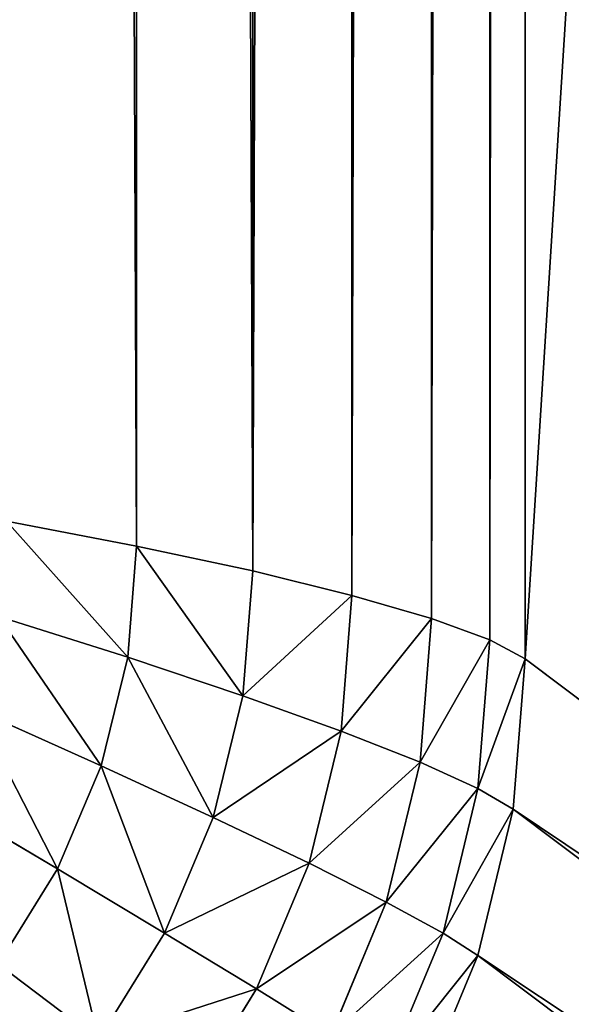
# Model space of a CAD drawing. Header units: centimetres. Extents: x -20.5 to 20.5, y -20.5 to 20.5.
# Tile 35 of 256: x 14.954 to 15.36, y -15.26 to -14.536. Entities that reach past the tile are written whole.
import ezdxf

# ---------------------------------------------------------------- set-up
doc = ezdxf.new("R2010")
doc.units = ezdxf.units.CM
doc.header["$LTSCALE"] = 2.54
doc.layers.get('0').update_dxf_attribs({"true_color": 0xff5454})

# ---------------------------------------------------------------- blocks, each defined once
blk = doc.blocks.new('Grupuj#1')
at = {"color": 7, "true_color": 0xfdfdfd}
for p, q in [((35.82572, 27.10609, 3.7), (35.82572, 5.49391, 3.7)), ((35.82572, 27.10609, 3.7), (35.82572, 5.49391, 3.7)), ((35.7997, 27.09208, 3.5905), (35.7997, 5.50792, 3.5905)), ((35.7997, 27.09208, 3.5905), (35.7997, 5.50792, 3.5905)), ((35.75687, 27.07637, 3.48369), (35.75687, 5.52363, 3.48369)), ((35.75687, 27.07637, 3.48369), (35.75687, 5.52363, 3.48369)), ((35.69828, 27.05934, 3.38221), (35.69828, 5.54066, 3.38221)), ((35.69828, 27.05934, 3.38221), (35.69828, 5.54066, 3.38221)), ((35.62539, 27.04142, 3.28855), (35.62539, 5.55858, 3.28855)), ((35.62539, 27.04142, 3.28855), (35.62539, 5.55858, 3.28855)), ((35.53997, 27.02305, 3.20503), (35.53997, 5.57695, 3.20503)), ((35.53997, 27.02305, 3.20503), (35.53997, 5.57695, 3.20503)), ((35.53997, 5.57695, 3.20503), (35.44415, 5.59532, 3.13369)), ((35.53997, 5.57695, 3.20503), (35.44415, 5.59532, 3.13369)), ((35.53997, 5.57695, 3.20503), (35.5334, 5.49517, 3.20503)), ((35.53997, 5.57695, 3.20503), (35.5334, 5.49517, 3.20503)), ((35.62539, 5.55858, 3.28855), (35.53997, 5.57695, 3.20503)), ((35.62539, 5.55858, 3.28855), (35.53997, 5.57695, 3.20503)), ((35.62539, 5.55858, 3.28855), (35.61807, 5.46689, 3.28855)), ((35.62539, 5.55858, 3.28855), (35.61807, 5.46689, 3.28855)), ((35.69828, 5.54066, 3.38221), (35.62539, 5.55858, 3.28855)), ((35.69828, 5.54066, 3.38221), (35.62539, 5.55858, 3.28855)), ((35.69828, 5.54066, 3.38221), (35.69036, 5.44099, 3.38221)), ((35.69828, 5.54066, 3.38221), (35.69036, 5.44099, 3.38221)), ((35.75687, 5.52363, 3.48369), (35.69828, 5.54066, 3.38221)), ((35.75687, 5.52363, 3.48369), (35.69828, 5.54066, 3.38221)), ((35.5334, 5.49517, 3.20503), (35.43846, 5.52515, 3.13369)), ((35.5334, 5.49517, 3.20503), (35.43846, 5.52515, 3.13369)), ((35.75687, 5.52363, 3.48369), (35.7485, 5.41812, 3.48369)), ((35.75687, 5.52363, 3.48369), (35.7485, 5.41812, 3.48369)), ((35.7997, 5.50792, 3.5905), (35.75687, 5.52363, 3.48369)), ((35.7997, 5.50792, 3.5905), (35.75687, 5.52363, 3.48369)), ((35.7997, 5.50792, 3.5905), (35.79106, 5.39885, 3.5905)), ((35.7997, 5.50792, 3.5905), (35.79106, 5.39885, 3.5905)), ((35.82572, 5.49391, 3.7), (35.7997, 5.50792, 3.5905)), ((35.82572, 5.49391, 3.7), (35.7997, 5.50792, 3.5905)), ((35.5334, 5.49517, 3.20503), (35.51386, 5.41541, 3.20503)), ((35.5334, 5.49517, 3.20503), (35.51386, 5.41541, 3.20503)), ((35.61807, 5.46689, 3.28855), (35.5334, 5.49517, 3.20503)), ((35.61807, 5.46689, 3.28855), (35.5334, 5.49517, 3.20503)), ((35.82572, 5.49391, 3.7), (35.81699, 5.38364, 3.7)), ((35.82572, 5.49391, 3.7), (35.81699, 5.38364, 3.7)), ((37.26303, 4.41436, 12.8), (35.82572, 5.49391, 3.7)), ((37.26303, 4.41436, 12.8), (35.82572, 5.49391, 3.7)), ((35.61807, 5.46689, 3.28855), (35.59629, 5.37745, 3.28855)), ((35.61807, 5.46689, 3.28855), (35.59629, 5.37745, 3.28855)), ((35.69036, 5.44099, 3.38221), (35.61807, 5.46689, 3.28855)), ((35.69036, 5.44099, 3.38221), (35.61807, 5.46689, 3.28855)), ((35.51386, 5.41541, 3.20503), (35.42153, 5.45671, 3.13369)), ((35.51386, 5.41541, 3.20503), (35.42153, 5.45671, 3.13369)), ((35.69036, 5.44099, 3.38221), (35.66679, 5.34378, 3.38221)), ((35.69036, 5.44099, 3.38221), (35.66679, 5.34378, 3.38221)), ((35.7485, 5.41812, 3.48369), (35.69036, 5.44099, 3.38221)), ((35.7485, 5.41812, 3.48369), (35.69036, 5.44099, 3.38221)), ((35.51386, 5.41541, 3.20503), (35.48183, 5.33962, 3.20503)), ((35.51386, 5.41541, 3.20503), (35.48183, 5.33962, 3.20503)), ((35.59629, 5.37745, 3.28855), (35.51386, 5.41541, 3.20503)), ((35.59629, 5.37745, 3.28855), (35.51386, 5.41541, 3.20503)), ((35.7485, 5.41812, 3.48369), (35.72362, 5.31521, 3.48369)), ((35.7485, 5.41812, 3.48369), (35.72362, 5.31521, 3.48369)), ((35.79106, 5.39885, 3.5905), (35.7485, 5.41812, 3.48369)), ((35.79106, 5.39885, 3.5905), (35.7485, 5.41812, 3.48369)), ((35.79106, 5.39885, 3.5905), (35.76537, 5.29246, 3.5905)), ((35.79106, 5.39885, 3.5905), (35.76537, 5.29246, 3.5905)), ((35.81699, 5.38364, 3.7), (35.79106, 5.39885, 3.5905)), ((35.81699, 5.38364, 3.7), (35.79106, 5.39885, 3.5905)), ((35.48183, 5.33962, 3.20503), (35.39378, 5.39168, 3.13369)), ((35.48183, 5.33962, 3.20503), (35.39378, 5.39168, 3.13369)), ((35.81699, 5.38364, 3.7), (35.79103, 5.27608, 3.7)), ((35.81699, 5.38364, 3.7), (35.79103, 5.27608, 3.7)), ((35.81699, 5.38364, 3.7), (37.2543, 4.30409, 12.8)), ((35.81699, 5.38364, 3.7), (37.2543, 4.30409, 12.8)), ((35.59629, 5.37745, 3.28855), (35.5606, 5.29248, 3.28855)), ((35.59629, 5.37745, 3.28855), (35.5606, 5.29248, 3.28855)), ((35.66679, 5.34378, 3.38221), (35.59629, 5.37745, 3.28855)), ((35.66679, 5.34378, 3.38221), (35.59629, 5.37745, 3.28855)), ((35.66679, 5.34378, 3.38221), (35.62815, 5.25141, 3.38221)), ((35.66679, 5.34378, 3.38221), (35.62815, 5.25141, 3.38221)), ((35.72362, 5.31521, 3.48369), (35.66679, 5.34378, 3.38221)), ((35.72362, 5.31521, 3.48369), (35.66679, 5.34378, 3.38221)), ((35.48183, 5.33962, 3.20503), (35.43808, 5.26968, 3.20503)), ((35.48183, 5.33962, 3.20503), (35.43808, 5.26968, 3.20503)), ((35.5606, 5.29248, 3.28855), (35.48183, 5.33962, 3.20503)), ((35.5606, 5.29248, 3.28855), (35.48183, 5.33962, 3.20503)), ((35.72362, 5.31521, 3.48369), (35.68282, 5.21743, 3.48369)), ((35.72362, 5.31521, 3.48369), (35.68282, 5.21743, 3.48369)), ((35.76537, 5.29246, 3.5905), (35.72362, 5.31521, 3.48369)), ((35.76537, 5.29246, 3.5905), (35.72362, 5.31521, 3.48369)), ((35.5606, 5.29248, 3.28855), (35.51186, 5.21405, 3.28855)), ((35.5606, 5.29248, 3.28855), (35.51186, 5.21405, 3.28855)), ((35.62815, 5.25141, 3.38221), (35.5606, 5.29248, 3.28855)), ((35.62815, 5.25141, 3.38221), (35.5606, 5.29248, 3.28855)), ((35.76537, 5.29246, 3.5905), (35.72326, 5.19138, 3.5905)), ((35.76537, 5.29246, 3.5905), (35.72326, 5.19138, 3.5905)), ((35.79103, 5.27608, 3.7), (35.76537, 5.29246, 3.5905)), ((35.79103, 5.27608, 3.7), (35.76537, 5.29246, 3.5905)), ((35.79103, 5.27608, 3.7), (35.74848, 5.17389, 3.7)), ((35.79103, 5.27608, 3.7), (35.74848, 5.17389, 3.7)), ((35.79103, 5.27608, 3.7), (37.22834, 4.19653, 12.8)), ((35.79103, 5.27608, 3.7), (37.22834, 4.19653, 12.8)), ((35.51186, 5.21405, 3.28855), (35.43808, 5.26968, 3.20503)), ((35.51186, 5.21405, 3.28855), (35.43808, 5.26968, 3.20503)), ((35.62815, 5.25141, 3.38221), (35.57539, 5.16617, 3.38221)), ((35.62815, 5.25141, 3.38221), (35.57539, 5.16617, 3.38221)), ((35.68282, 5.21743, 3.48369), (35.62815, 5.25141, 3.38221)), ((35.68282, 5.21743, 3.48369), (35.62815, 5.25141, 3.38221))]:
    blk.add_line(p, q, dxfattribs=at)
mesh = blk.add_polyface(dxfattribs=at)
corners = [(0.7, 0.7, 13.5), (2.91773, 4.41436, 13.5), (0.7, 41, 13.5), (2.93654, 4.18083, 13.5), (2.99251, 3.95304, 13.5), (3.08426, 3.73662, 13.5), (3.20954, 3.53688, 13.5), (3.36525, 3.35875, 13.5), (3.54756, 3.20661, 13.5), (3.75199, 3.08421, 13.5), (3.9735, 2.99457, 13.5), (4.20663, 2.93988, 13.5), (4.44565, 2.9215, 13.5), (40.3, 0.7, 13.5), (36.55435, 2.9215, 13.5), (36.79337, 2.93988, 13.5), (37.0265, 2.99457, 13.5), (37.24801, 3.08421, 13.5), (37.45244, 3.20661, 13.5), (37.63475, 3.35875, 13.5), (37.79046, 3.53688, 13.5), (37.91574, 3.73662, 13.5), (38.00749, 3.95304, 13.5), (38.06346, 4.18083, 13.5), (38.08227, 4.41436, 13.5), (38.08227, 28.18564, 13.5), (3.9735, 29.60543, 13.5), (40.3, 41, 13.5), (3.75199, 29.51579, 13.5), (3.54756, 29.39339, 13.5), (3.36525, 29.24125, 13.5), (3.20954, 29.06312, 13.5), (3.08426, 28.86338, 13.5), (2.99251, 28.64696, 13.5), (2.93654, 28.41917, 13.5), (2.91773, 28.18564, 13.5), (4.20663, 29.66012, 13.5), (4.44565, 29.6785, 13.5), (36.55435, 29.6785, 13.5), (36.79337, 29.66012, 13.5), (37.0265, 29.60543, 13.5), (37.24801, 29.51579, 13.5), (37.45244, 29.39339, 13.5), (37.63475, 29.24125, 13.5), (37.79046, 29.06312, 13.5), (37.91574, 28.86338, 13.5), (38.00749, 28.64696, 13.5), (38.06346, 28.41917, 13.5)]
mesh.append_faces([[corners[k] for k in face] for face in [(0, 1, 2), (1, 0, 3), (3, 0, 4), (4, 0, 5), (5, 0, 6), (6, 0, 7), (7, 0, 8), (8, 0, 9), (9, 0, 10), (10, 0, 11), (11, 0, 12), (12, 13, 14), (14, 13, 15), (15, 13, 16), (16, 13, 17), (17, 13, 18), (18, 13, 19), (19, 13, 20), (20, 13, 21), (21, 13, 22), (22, 13, 23), (23, 13, 24), (24, 13, 25), (2, 26, 27), (26, 2, 28), (28, 2, 29), (29, 2, 30), (30, 2, 31), (31, 2, 32), (32, 2, 33), (33, 2, 34), (34, 2, 35), (35, 2, 1), (27, 25, 13)]], dxfattribs={"vtx0": -1, "vtx1": -1, "color": 7})
mesh.append_faces([[corners[k] for k in face] for face in [(12, 0, 13), (27, 26, 36), (27, 36, 37), (27, 37, 38), (27, 38, 39), (27, 39, 40), (27, 40, 41), (27, 41, 42), (27, 42, 43), (27, 43, 44), (27, 44, 45), (27, 45, 46), (27, 46, 47), (27, 47, 25)]], dxfattribs={"vtx0": -1, "vtx2": -1, "color": 7})
mesh = blk.add_polyface(dxfattribs=at)
corners = [(40.3, 41), (0.7, 0.7), (0.7, 41), (40.3, 0.7)]
mesh.append_faces([[corners[k] for k in face] for face in [(0, 1, 2), (1, 0, 3)]], dxfattribs={"vtx0": -1, "color": 7})
mesh = blk.add_polyface(dxfattribs=at)
corners = [(37.26303, 28.18564, 12.8), (35.82572, 5.49391, 3.7), (37.26303, 4.41436, 12.8), (35.82572, 27.10609, 3.7)]
mesh.append_faces([[corners[k] for k in face] for face in [(0, 1, 2), (1, 0, 3)]], dxfattribs={"vtx0": -1, "color": 7})
mesh = blk.add_polyface(dxfattribs=at)
corners = [(35.82572, 27.10609, 3.7), (35.7997, 5.50792, 3.5905), (35.82572, 5.49391, 3.7), (35.7997, 27.09208, 3.5905)]
mesh.append_faces([[corners[k] for k in face] for face in [(0, 1, 2), (1, 0, 3)]], dxfattribs={"vtx0": -1, "color": 7})
mesh = blk.add_polyface(dxfattribs=at)
corners = [(35.7997, 27.09208, 3.5905), (35.75687, 5.52363, 3.48369), (35.7997, 5.50792, 3.5905), (35.75687, 27.07637, 3.48369)]
mesh.append_faces([[corners[k] for k in face] for face in [(0, 1, 2), (1, 0, 3)]], dxfattribs={"vtx0": -1, "color": 7})
mesh = blk.add_polyface(dxfattribs=at)
corners = [(35.75687, 27.07637, 3.48369), (35.69828, 5.54066, 3.38221), (35.75687, 5.52363, 3.48369), (35.69828, 27.05934, 3.38221)]
mesh.append_faces([[corners[k] for k in face] for face in [(0, 1, 2), (1, 0, 3)]], dxfattribs={"vtx0": -1, "color": 7})
mesh = blk.add_polyface(dxfattribs=at)
corners = [(35.69828, 27.05934, 3.38221), (35.62539, 5.55858, 3.28855), (35.69828, 5.54066, 3.38221), (35.62539, 27.04142, 3.28855)]
mesh.append_faces([[corners[k] for k in face] for face in [(0, 1, 2), (1, 0, 3)]], dxfattribs={"vtx0": -1, "color": 7})
mesh = blk.add_polyface(dxfattribs=at)
corners = [(35.62539, 5.55858, 3.28855), (35.53997, 27.02305, 3.20503), (35.53997, 5.57695, 3.20503), (35.62539, 27.04142, 3.28855)]
mesh.append_faces([[corners[k] for k in face] for face in [(0, 1, 2), (1, 0, 3)]], dxfattribs={"vtx0": -1, "color": 7})
mesh = blk.add_polyface(dxfattribs=at)
corners = [(35.53997, 5.57695, 3.20503), (35.44415, 27.00468, 3.13369), (35.44415, 5.59532, 3.13369), (35.53997, 27.02305, 3.20503)]
mesh.append_faces([[corners[k] for k in face] for face in [(0, 1, 2), (1, 0, 3)]], dxfattribs={"vtx0": -1, "color": 7})
mesh = blk.add_polyface(dxfattribs=at)
corners = [(35.5334, 5.49517, 3.20503), (35.44415, 5.59532, 3.13369), (35.43846, 5.52515, 3.13369), (35.53997, 5.57695, 3.20503)]
mesh.append_faces([[corners[k] for k in face] for face in [(0, 1, 2), (1, 0, 3)]], dxfattribs={"vtx0": -1, "color": 7})
mesh = blk.add_polyface(dxfattribs=at)
corners = [(35.61807, 5.46689, 3.28855), (35.53997, 5.57695, 3.20503), (35.5334, 5.49517, 3.20503), (35.62539, 5.55858, 3.28855)]
mesh.append_faces([[corners[k] for k in face] for face in [(0, 1, 2), (1, 0, 3)]], dxfattribs={"vtx0": -1, "color": 7})
mesh = blk.add_polyface(dxfattribs=at)
corners = [(35.69828, 5.54066, 3.38221), (35.61807, 5.46689, 3.28855), (35.69036, 5.44099, 3.38221), (35.62539, 5.55858, 3.28855)]
mesh.append_faces([[corners[k] for k in face] for face in [(0, 1, 2), (1, 0, 3)]], dxfattribs={"vtx0": -1, "color": 7})
mesh = blk.add_polyface(dxfattribs=at)
corners = [(35.75687, 5.52363, 3.48369), (35.69036, 5.44099, 3.38221), (35.7485, 5.41812, 3.48369), (35.69828, 5.54066, 3.38221)]
mesh.append_faces([[corners[k] for k in face] for face in [(0, 1, 2), (1, 0, 3)]], dxfattribs={"vtx0": -1, "color": 7})
mesh = blk.add_polyface(dxfattribs=at)
corners = [(35.51386, 5.41541, 3.20503), (35.43846, 5.52515, 3.13369), (35.42153, 5.45671, 3.13369), (35.5334, 5.49517, 3.20503)]
mesh.append_faces([[corners[k] for k in face] for face in [(0, 1, 2), (1, 0, 3)]], dxfattribs={"vtx0": -1, "color": 7})
mesh = blk.add_polyface(dxfattribs=at)
corners = [(35.7997, 5.50792, 3.5905), (35.7485, 5.41812, 3.48369), (35.79106, 5.39885, 3.5905), (35.75687, 5.52363, 3.48369)]
mesh.append_faces([[corners[k] for k in face] for face in [(0, 1, 2), (1, 0, 3)]], dxfattribs={"vtx0": -1, "color": 7})
mesh = blk.add_polyface(dxfattribs=at)
corners = [(35.82572, 5.49391, 3.7), (35.79106, 5.39885, 3.5905), (35.81699, 5.38364, 3.7), (35.7997, 5.50792, 3.5905)]
mesh.append_faces([[corners[k] for k in face] for face in [(0, 1, 2), (1, 0, 3)]], dxfattribs={"vtx0": -1, "color": 7})
mesh = blk.add_polyface(dxfattribs=at)
corners = [(35.59629, 5.37745, 3.28855), (35.5334, 5.49517, 3.20503), (35.51386, 5.41541, 3.20503), (35.61807, 5.46689, 3.28855)]
mesh.append_faces([[corners[k] for k in face] for face in [(0, 1, 2), (1, 0, 3)]], dxfattribs={"vtx0": -1, "color": 7})
mesh = blk.add_polyface(dxfattribs=at)
corners = [(37.26303, 4.41436, 12.8), (35.81699, 5.38364, 3.7), (37.2543, 4.30409, 12.8), (35.82572, 5.49391, 3.7)]
mesh.append_faces([[corners[k] for k in face] for face in [(0, 1, 2), (1, 0, 3)]], dxfattribs={"vtx0": -1, "color": 7})
mesh = blk.add_polyface(dxfattribs=at)
corners = [(35.69036, 5.44099, 3.38221), (35.59629, 5.37745, 3.28855), (35.66679, 5.34378, 3.38221), (35.61807, 5.46689, 3.28855)]
mesh.append_faces([[corners[k] for k in face] for face in [(0, 1, 2), (1, 0, 3)]], dxfattribs={"vtx0": -1, "color": 7})
mesh = blk.add_polyface(dxfattribs=at)
corners = [(35.48183, 5.33962, 3.20503), (35.42153, 5.45671, 3.13369), (35.39378, 5.39168, 3.13369), (35.51386, 5.41541, 3.20503)]
mesh.append_faces([[corners[k] for k in face] for face in [(0, 1, 2), (1, 0, 3)]], dxfattribs={"vtx0": -1, "color": 7})
mesh = blk.add_polyface(dxfattribs=at)
corners = [(35.7485, 5.41812, 3.48369), (35.66679, 5.34378, 3.38221), (35.72362, 5.31521, 3.48369), (35.69036, 5.44099, 3.38221)]
mesh.append_faces([[corners[k] for k in face] for face in [(0, 1, 2), (1, 0, 3)]], dxfattribs={"vtx0": -1, "color": 7})
mesh = blk.add_polyface(dxfattribs=at)
corners = [(35.5606, 5.29248, 3.28855), (35.51386, 5.41541, 3.20503), (35.48183, 5.33962, 3.20503), (35.59629, 5.37745, 3.28855)]
mesh.append_faces([[corners[k] for k in face] for face in [(0, 1, 2), (1, 0, 3)]], dxfattribs={"vtx0": -1, "color": 7})
mesh = blk.add_polyface(dxfattribs=at)
corners = [(35.79106, 5.39885, 3.5905), (35.72362, 5.31521, 3.48369), (35.76537, 5.29246, 3.5905), (35.7485, 5.41812, 3.48369)]
mesh.append_faces([[corners[k] for k in face] for face in [(0, 1, 2), (1, 0, 3)]], dxfattribs={"vtx0": -1, "color": 7})
mesh = blk.add_polyface(dxfattribs=at)
corners = [(35.81699, 5.38364, 3.7), (35.76537, 5.29246, 3.5905), (35.79103, 5.27608, 3.7), (35.79106, 5.39885, 3.5905)]
mesh.append_faces([[corners[k] for k in face] for face in [(0, 1, 2), (1, 0, 3)]], dxfattribs={"vtx0": -1, "color": 7})
mesh = blk.add_polyface(dxfattribs=at)
corners = [(35.43808, 5.26968, 3.20503), (35.39378, 5.39168, 3.13369), (35.35589, 5.33166, 3.13369), (35.48183, 5.33962, 3.20503)]
mesh.append_faces([[corners[k] for k in face] for face in [(0, 1, 2), (1, 0, 3)]], dxfattribs={"vtx0": -1, "color": 7})
mesh = blk.add_polyface(dxfattribs=at)
corners = [(37.2543, 4.30409, 12.8), (35.79103, 5.27608, 3.7), (37.22834, 4.19653, 12.8), (35.81699, 5.38364, 3.7)]
mesh.append_faces([[corners[k] for k in face] for face in [(0, 1, 2), (1, 0, 3)]], dxfattribs={"vtx0": -1, "color": 7})
mesh = blk.add_polyface(dxfattribs=at)
corners = [(35.66679, 5.34378, 3.38221), (35.5606, 5.29248, 3.28855), (35.62815, 5.25141, 3.38221), (35.59629, 5.37745, 3.28855)]
mesh.append_faces([[corners[k] for k in face] for face in [(0, 1, 2), (1, 0, 3)]], dxfattribs={"vtx0": -1, "color": 7})
mesh = blk.add_polyface(dxfattribs=at)
corners = [(35.72362, 5.31521, 3.48369), (35.62815, 5.25141, 3.38221), (35.68282, 5.21743, 3.48369), (35.66679, 5.34378, 3.38221)]
mesh.append_faces([[corners[k] for k in face] for face in [(0, 1, 2), (1, 0, 3)]], dxfattribs={"vtx0": -1, "color": 7})
mesh = blk.add_polyface(dxfattribs=at)
corners = [(35.51186, 5.21405, 3.28855), (35.48183, 5.33962, 3.20503), (35.43808, 5.26968, 3.20503), (35.5606, 5.29248, 3.28855)]
mesh.append_faces([[corners[k] for k in face] for face in [(0, 1, 2), (1, 0, 3)]], dxfattribs={"vtx0": -1, "color": 7})
mesh = blk.add_polyface(dxfattribs=at)
corners = [(35.76537, 5.29246, 3.5905), (35.68282, 5.21743, 3.48369), (35.72326, 5.19138, 3.5905), (35.72362, 5.31521, 3.48369)]
mesh.append_faces([[corners[k] for k in face] for face in [(0, 1, 2), (1, 0, 3)]], dxfattribs={"vtx0": -1, "color": 7})
mesh = blk.add_polyface(dxfattribs=at)
corners = [(35.62815, 5.25141, 3.38221), (35.51186, 5.21405, 3.28855), (35.57539, 5.16617, 3.38221), (35.5606, 5.29248, 3.28855)]
mesh.append_faces([[corners[k] for k in face] for face in [(0, 1, 2), (1, 0, 3)]], dxfattribs={"vtx0": -1, "color": 7})
mesh = blk.add_polyface(dxfattribs=at)
corners = [(35.79103, 5.27608, 3.7), (35.72326, 5.19138, 3.5905), (35.74848, 5.17389, 3.7), (35.76537, 5.29246, 3.5905)]
mesh.append_faces([[corners[k] for k in face] for face in [(0, 1, 2), (1, 0, 3)]], dxfattribs={"vtx0": -1, "color": 7})
mesh = blk.add_polyface(dxfattribs=at)
corners = [(37.22834, 4.19653, 12.8), (35.74848, 5.17389, 3.7), (37.18579, 4.09434, 12.8), (35.79103, 5.27608, 3.7)]
mesh.append_faces([[corners[k] for k in face] for face in [(0, 1, 2), (1, 0, 3)]], dxfattribs={"vtx0": -1, "color": 7})
mesh = blk.add_polyface(dxfattribs=at)
corners = [(35.45128, 5.14411, 3.28855), (35.43808, 5.26968, 3.20503), (35.38372, 5.2073, 3.20503), (35.51186, 5.21405, 3.28855)]
mesh.append_faces([[corners[k] for k in face] for face in [(0, 1, 2), (1, 0, 3)]], dxfattribs={"vtx0": -1, "color": 7})
mesh = blk.add_polyface(dxfattribs=at)
corners = [(35.68282, 5.21743, 3.48369), (35.57539, 5.16617, 3.38221), (35.62711, 5.12719, 3.48369), (35.62815, 5.25141, 3.38221)]
mesh.append_faces([[corners[k] for k in face] for face in [(0, 1, 2), (1, 0, 3)]], dxfattribs={"vtx0": -1, "color": 7})
blk = doc.blocks.new('Oltens Susa umywalka wisz_ca 50x41 cm z pow_ok_ SmartClean bia_a 41903000')
at = {"color": 0}
blk.add_blockref('Grupuj#1', (0, 0), dxfattribs=at)

msp = doc.modelspace()

# ---------------------------------------------------------------- block references
at = {"color": 0}
msp.add_blockref('Oltens Susa umywalka wisz_ca 50x41 cm z pow_ok_ SmartClean bia_a 41903000', (-20.5, -20.5, -2.44878), dxfattribs=at)

doc.saveas('drawing.dxf')
